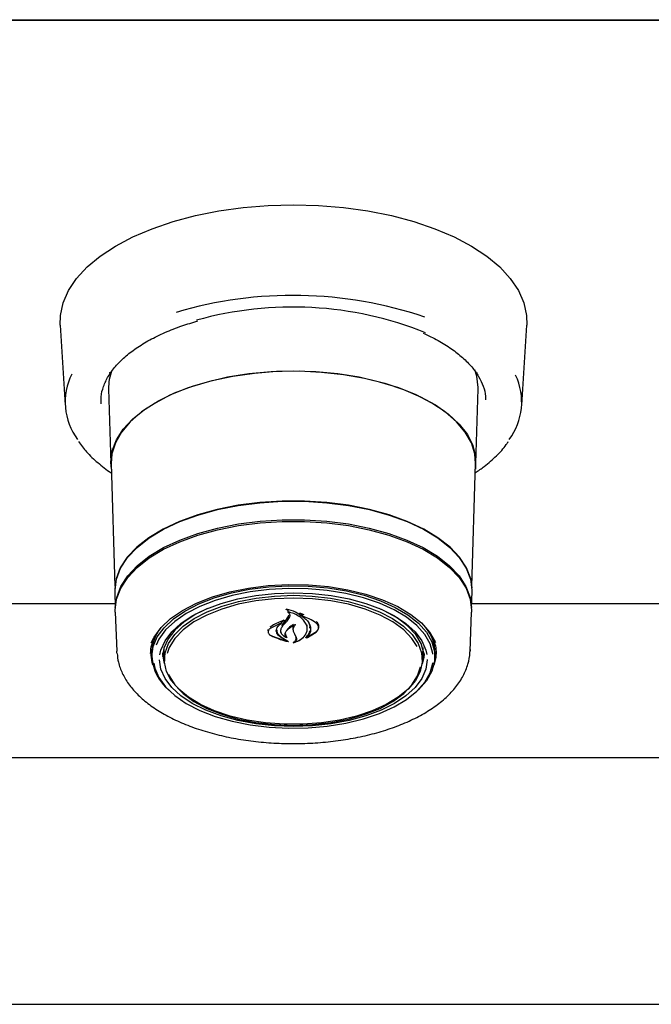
# Model space of a CAD drawing. Header units: inches. Extents: x 36 to 207, y 24 to 151.
# Tile 24 of 49: x 90.56 to 93.77, y 96.36 to 101.36. Entities that reach past the tile are written whole.
import ezdxf

# ---------------------------------------------------------------- set-up
doc = ezdxf.new("R2010")
doc.units = ezdxf.units.IN
doc.header["$LTSCALE"] = 16
doc.header["$MEASUREMENT"] = 0

msp = doc.modelspace()

# ---------------------------------------------------------------- linework, layer by layer
at = {"color": 7, "linetype": 'Continuous', "lineweight": 25}
for p, q in [((69.2018, 101.3558), (101.2018, 101.3558)), ((99.6992, 101.3514), (70.7043, 101.3514)), ((90.7686, 99.8066), (90.7932, 99.3994)), ((93.1103, 99.3994), (93.1349, 99.8066)), ((91.0235, 99.5548), (91.0213, 99.5668)), ((92.882, 99.5659), (92.8801, 99.5548)), ((91.0144, 99.4822), (91.0258, 99.1038)), ((92.8777, 99.1038), (92.8891, 99.4822)), ((92.8891, 99.4822), (92.8893, 99.4893)), ((92.928, 99.4272), (92.9278, 99.4313)), ((91.0275, 99.1034), (91.0463, 98.482)), ((92.8573, 98.482), (92.8761, 99.1034)), ((91.0454, 98.4547), (91.048, 98.3699)), ((92.8555, 98.3699), (92.8581, 98.4547)), ((91.0473, 98.3925), (89.7832, 98.3925)), ((91.9234, 98.3613), (91.9234, 98.3507)), ((94.1203, 98.3925), (92.8562, 98.3925)), ((91.0479, 98.3502), (91.0559, 98.1518)), ((91.905, 98.3083), (91.8926, 98.2993)), ((91.917, 98.313), (91.93, 98.3346)), ((91.9319, 98.3256), (91.9187, 98.3052)), ((92.0059, 98.3369), (91.9849, 98.3442)), ((91.996, 98.338), (91.996, 98.3291)), ((92.8476, 98.1518), (92.8556, 98.3502)), ((91.8911, 98.2965), (91.8342, 98.2677)), ((91.8745, 98.2816), (91.8722, 98.276)), ((91.8726, 98.2769), (91.8923, 98.2955)), ((91.8866, 98.2605), (91.8866, 98.2564)), ((91.8926, 98.2959), (91.8926, 98.3025)), ((91.9494, 98.2767), (91.9494, 98.2624)), ((92.022, 98.2657), (92.022, 98.2858)), ((92.022, 98.2548), (92.022, 98.2704)), ((92.0794, 98.2718), (92.0794, 98.2772)), ((91.8236, 98.2547), (91.8236, 98.2506)), ((91.84, 98.2294), (91.9181, 98.2029)), ((91.919, 98.2039), (91.8867, 98.2226)), ((91.8881, 98.2256), (91.9273, 98.2019)), ((91.9131, 98.2241), (91.9131, 98.2261)), ((91.9508, 98.2541), (91.9574, 98.2395)), ((91.9574, 98.2395), (91.9662, 98.222)), ((92.0159, 98.2198), (92.0682, 98.2515)), ((92.0212, 98.2248), (92.0212, 98.2227)), ((92.0227, 98.2222), (92.0667, 98.2483)), ((91.2955, 98.1574), (91.2961, 98.171)), ((91.2956, 98.1507), (91.2955, 98.1574)), ((91.9194, 98.2034), (91.9194, 98.2044)), ((91.9598, 98.2), (91.9598, 98.1993)), ((92.6074, 98.171), (92.6079, 98.1507)), ((92.6743, 98.1648), (92.6758, 98.1479)), ((92.8478, 98.1609), (92.8476, 98.1518)), ((91.0565, 98.1427), (91.0559, 98.1518)), ((91.2276, 98.1406), (91.2277, 98.1479)), ((91.2278, 98.1446), (91.2279, 98.1519)), ((91.2329, 98.1371), (91.2337, 98.1178)), ((91.2975, 98.1055), (91.2895, 98.143)), ((91.2956, 98.1507), (91.2976, 98.1018)), ((92.6059, 98.1018), (92.6079, 98.1507)), ((92.614, 98.143), (92.606, 98.1055)), ((92.6698, 98.1178), (92.6706, 98.1371)), ((92.6706, 98.1371), (92.6708, 98.1444)), ((99.9684, 97.6106), (70.4351, 97.6106)), ((70.3423, 96.3606), (100.0613, 96.3606))]:
    msp.add_line(p, q, dxfattribs=at)
at = {"color": 7, "linetype": 'Continuous', "lineweight": 25, "flags": 128}
for points in [[(90.7686, 99.8066), (90.7697, 99.8558), (90.7834, 99.9196), (90.8109, 99.9822), (90.8517, 100.043), (90.9054, 100.1013), (90.9715, 100.1562), (91.049, 100.2073), (91.1372, 100.2539), (91.2349, 100.2955), (91.341, 100.3315), (91.4543, 100.3616), (91.5735, 100.3853), (91.6971, 100.4025), (91.8237, 100.4129), (91.9518, 100.4164), (92.0798, 100.4129), (92.2064, 100.4025), (92.33, 100.3853), (92.4492, 100.3616), (92.5625, 100.3315), (92.6686, 100.2955), (92.7663, 100.2539), (92.8545, 100.2073), (92.932, 100.1562), (92.9981, 100.1013), (93.0518, 100.043), (93.0927, 99.9822), (93.1201, 99.9196), (93.1338, 99.8558), (93.1349, 99.8066)], [(91.0283, 99.0763), (91.0257, 99.1108), (91.0327, 99.1677), (91.0537, 99.2238), (91.0882, 99.2781), (91.1359, 99.3299), (91.1959, 99.3784), (91.2674, 99.4228), (91.3492, 99.4625), (91.4402, 99.4968), (91.539, 99.5253), (91.644, 99.5476), (91.7536, 99.5632), (91.8663, 99.5719), (91.9803, 99.5737), (92.0938, 99.5684), (92.2052, 99.5562), (92.3127, 99.5373), (92.4148, 99.5118), (92.5098, 99.4804), (92.5964, 99.4433), (92.6732, 99.4011), (92.7391, 99.3546), (92.793, 99.3044), (92.8342, 99.2512), (92.862, 99.1959), (92.8761, 99.1394), (92.8761, 99.0823), (92.8752, 99.0763)], [(91.9518, 99.5726), (91.8382, 99.5691), (91.7263, 99.5587), (91.6178, 99.5414), (91.5144, 99.5176), (91.4177, 99.4877), (91.329, 99.452), (91.2498, 99.4111), (91.1812, 99.3657), (91.1243, 99.3164), (91.0799, 99.264), (91.0488, 99.2093), (91.0313, 99.1531), (91.0275, 99.1034)], [(92.8761, 99.1034), (92.8722, 99.1531), (92.8548, 99.2093), (92.8236, 99.264), (92.7792, 99.3164), (92.7223, 99.3657), (92.6538, 99.4111), (92.5745, 99.452), (92.4859, 99.4877), (92.3891, 99.5176), (92.2857, 99.5414), (92.1772, 99.5587), (92.0654, 99.5691), (91.9518, 99.5726)], [(92.8893, 99.4893), (92.8822, 99.5469), (92.872, 99.5787)], [(90.9755, 99.4272), (90.9753, 99.4174), (90.9756, 99.4062)], [(92.8581, 98.4547), (92.8582, 98.4616), (92.851, 98.5184), (92.8297, 98.5743), (92.7945, 98.6284), (92.7461, 98.6799), (92.6851, 98.7279), (92.6125, 98.7718), (92.5295, 98.8108), (92.4374, 98.8442), (92.3377, 98.8716), (92.2319, 98.8926), (92.1216, 98.9067), (92.0087, 98.9139), (91.8948, 98.9139), (91.7819, 98.9067), (91.6717, 98.8926), (91.5658, 98.8716), (91.4661, 98.8442), (91.374, 98.8108), (91.291, 98.7718), (91.2184, 98.7279), (91.1575, 98.6799), (91.109, 98.6284), (91.0738, 98.5743), (91.0525, 98.5184), (91.0453, 98.4616), (91.0454, 98.4547)], [(91.0471, 98.4692), (91.0541, 98.5176), (91.0754, 98.5734), (91.1105, 98.6274), (91.1589, 98.6788), (91.2198, 98.7268), (91.2922, 98.7706), (91.375, 98.8095), (91.467, 98.8429), (91.5665, 98.8702), (91.6722, 98.8911), (91.7822, 98.9053), (91.8949, 98.9124), (92.0086, 98.9124), (92.1213, 98.9053), (92.2313, 98.8911), (92.337, 98.8702), (92.4366, 98.8429), (92.5285, 98.8095), (92.6113, 98.7706), (92.6837, 98.7268), (92.7446, 98.6788), (92.793, 98.6274), (92.8281, 98.5734), (92.8494, 98.5176), (92.8561, 98.474)], [(91.0479, 98.3502), (91.0478, 98.3594), (91.0549, 98.416), (91.0762, 98.4718), (91.1112, 98.5258), (91.1596, 98.5771), (91.2204, 98.625), (91.2928, 98.6688), (91.3755, 98.7076), (91.4674, 98.741), (91.5669, 98.7683), (91.6724, 98.7892), (91.7824, 98.8034), (91.895, 98.8105), (92.0085, 98.8105), (92.1211, 98.8034), (92.2311, 98.7892), (92.3367, 98.7683), (92.4361, 98.741), (92.528, 98.7076), (92.6107, 98.6688), (92.6831, 98.625), (92.7439, 98.5771), (92.7923, 98.5258), (92.8274, 98.4718), (92.8486, 98.416), (92.8558, 98.3594), (92.8556, 98.3502)], [(91.0482, 98.3742), (91.0553, 98.4246), (91.0765, 98.4804), (91.1116, 98.5343), (91.1599, 98.5857), (91.2207, 98.6336), (91.2931, 98.6773), (91.3758, 98.7161), (91.4676, 98.7495), (91.567, 98.7768), (91.6725, 98.7977), (91.7824, 98.8118), (91.895, 98.8189), (92.0085, 98.8189), (92.1211, 98.8118), (92.231, 98.7977), (92.3365, 98.7768), (92.4359, 98.7495), (92.5277, 98.7161), (92.6104, 98.6773), (92.6828, 98.6336), (92.7436, 98.5857), (92.7919, 98.5343), (92.827, 98.4804), (92.8482, 98.4246), (92.8553, 98.3742)], [(91.2309, 98.195), (91.245, 98.224), (91.2801, 98.2722), (91.3283, 98.3175), (91.3885, 98.359), (91.4598, 98.3959), (91.5406, 98.4274), (91.6295, 98.4531), (91.7246, 98.4723), (91.8241, 98.4847), (91.9261, 98.49), (92.0286, 98.4883), (92.1296, 98.4794), (92.2272, 98.4635), (92.3194, 98.441), (92.4044, 98.4123), (92.4806, 98.378), (92.5466, 98.3387), (92.6009, 98.2952), (92.6426, 98.2484), (92.6709, 98.1991), (92.6719, 98.1967)], [(91.2335, 98.1251), (91.2405, 98.1751), (91.2614, 98.2241), (91.2956, 98.2711), (91.3427, 98.3154), (91.4016, 98.3559), (91.4712, 98.392), (91.5501, 98.4228), (91.6369, 98.4478), (91.7298, 98.4666), (91.827, 98.4787), (91.9267, 98.484), (92.0268, 98.4822), (92.1255, 98.4735), (92.2208, 98.458), (92.3109, 98.4361), (92.3939, 98.4081), (92.4684, 98.3745), (92.5328, 98.3362), (92.5859, 98.2937), (92.6267, 98.2479), (92.6543, 98.1997), (92.6682, 98.1501), (92.6682, 98.1), (92.6543, 98.0504), (92.6267, 98.0023), (92.5859, 97.9565), (92.5836, 97.9543)], [(92.6597, 98.1377), (92.6594, 98.1403), (92.6456, 98.1893), (92.6183, 98.2368), (92.5781, 98.282), (92.5256, 98.324), (92.462, 98.3619), (92.3885, 98.395), (92.3064, 98.4227), (92.2175, 98.4444), (92.1234, 98.4597), (92.0259, 98.4683), (91.927, 98.47), (91.8286, 98.4648), (91.7326, 98.4528), (91.6408, 98.4343), (91.5551, 98.4096), (91.4771, 98.3791), (91.4084, 98.3435), (91.3502, 98.3035), (91.3037, 98.2598), (91.2699, 98.2133), (91.2551, 98.1823)], [(91.2748, 98.133), (91.28, 98.1572), (91.3006, 98.2045), (91.3344, 98.2499), (91.3808, 98.2924), (91.4389, 98.3311), (91.5073, 98.3653), (91.5849, 98.3944), (91.6698, 98.4176), (91.7606, 98.4345), (91.8552, 98.4448), (91.9518, 98.4482), (92.0483, 98.4448), (92.143, 98.4345), (92.2337, 98.4176), (92.3187, 98.3944), (92.3962, 98.3653), (92.4646, 98.3311), (92.5227, 98.2924), (92.5691, 98.2499), (92.6029, 98.2045), (92.6235, 98.1572), (92.6284, 98.1346)], [(91.9518, 98.4355), (92.047, 98.432), (92.1403, 98.4216), (92.2295, 98.4046), (92.3128, 98.3812), (92.3884, 98.352), (92.4547, 98.3176), (92.5102, 98.2788), (92.5539, 98.2363), (92.5848, 98.1911), (92.6021, 98.1441), (92.6056, 98.0964), (92.5951, 98.0489), (92.571, 98.0027), (92.5336, 97.9588), (92.4839, 97.918), (92.4228, 97.8813), (92.3516, 97.8494), (92.272, 97.8231), (92.1855, 97.8028), (92.094, 97.7891), (91.9995, 97.7821), (91.904, 97.7821), (91.8095, 97.7891), (91.718, 97.8028), (91.6315, 97.8231), (91.5519, 97.8494), (91.4807, 97.8813), (91.4196, 97.918), (91.3699, 97.9588), (91.3325, 98.0027), (91.3084, 98.0489), (91.2979, 98.0964), (91.3014, 98.1441), (91.3188, 98.1911), (91.3496, 98.2363), (91.3933, 98.2788), (91.4488, 98.3176), (91.5151, 98.352), (91.5907, 98.3812), (91.674, 98.4046), (91.7633, 98.4216), (91.8565, 98.432), (91.9518, 98.4355)], [(92.5794, 98.1752), (92.553, 98.2169), (92.5111, 98.2604), (92.4567, 98.3002), (92.3911, 98.3356), (92.3156, 98.3657), (92.232, 98.3899), (92.1421, 98.4075), (92.048, 98.4182), (91.9518, 98.4218), (91.8555, 98.4182), (91.7614, 98.4075), (91.6715, 98.3899), (91.5879, 98.3657), (91.5124, 98.3356), (91.4468, 98.3002), (91.3924, 98.2604), (91.3505, 98.2169), (91.322, 98.1708), (91.3112, 98.1405)], [(91.5167, 98.3693), (91.4572, 98.3401), (91.3979, 98.3017), (91.3505, 98.2594), (91.3159, 98.2141), (91.2948, 98.1668), (91.2878, 98.1252)], [(92.6157, 98.1252), (92.614, 98.1427), (92.5999, 98.1907), (92.572, 98.2371), (92.5308, 98.281), (92.4773, 98.3214), (92.4127, 98.3575), (92.3868, 98.3693)], [(91.2389, 98.0814), (91.2348, 98.0942), (91.2278, 98.1446)], [(92.6304, 98.1103), (92.6304, 98.1089), (92.6235, 98.0606), (92.6029, 98.0133), (92.5691, 97.9679), (92.5227, 97.9255), (92.4646, 97.8867), (92.3962, 97.8525), (92.3187, 97.8235), (92.2337, 97.8002), (92.143, 97.7833), (92.0483, 97.773), (91.9518, 97.7696), (91.8552, 97.773), (91.7606, 97.7833), (91.6698, 97.8002), (91.5849, 97.8235), (91.5073, 97.8525), (91.4389, 97.8867), (91.3808, 97.9255), (91.3344, 97.9679), (91.3006, 98.0133), (91.28, 98.0606), (91.2731, 98.1089), (91.2731, 98.1089)], [(91.2989, 98.0865), (91.2958, 98.0961), (91.2889, 98.1381)], [(92.6146, 98.1381), (92.613, 98.1202), (92.6046, 98.0865)], [(92.6756, 98.1519), (92.674, 98.1193), (92.6647, 98.0814)], [(91.2441, 98.0912), (91.2493, 98.0662), (91.2699, 98.0178), (91.3037, 97.9713), (91.3502, 97.9276), (91.4084, 97.8875), (91.4771, 97.852), (91.5551, 97.8215), (91.6408, 97.7968), (91.7326, 97.7782), (91.8286, 97.7662), (91.927, 97.7611), (92.0259, 97.7628), (92.1234, 97.7714), (92.2175, 97.7867), (92.3064, 97.8084), (92.3885, 97.836), (92.462, 97.8692), (92.5256, 97.9071), (92.5781, 97.949), (92.6183, 97.9942), (92.6456, 98.0418), (92.6594, 98.0908), (92.6598, 98.0943)], [(91.9518, 97.7759), (92.048, 97.7795), (92.1421, 97.7903), (92.232, 97.8079), (92.3156, 97.8321), (92.3911, 97.8621), (92.4567, 97.8975), (92.5111, 97.9374), (92.553, 97.9809), (92.5815, 98.027), (92.5956, 98.0732)], [(91.3194, 98.033), (91.322, 98.027), (91.3505, 97.9809), (91.3924, 97.9374), (91.4468, 97.8975), (91.5124, 97.8621), (91.5879, 97.8321), (91.6715, 97.8079), (91.7614, 97.7903), (91.8555, 97.7795), (91.9518, 97.7759)]]:
    msp.add_lwpolyline(points, dxfattribs=at)
at = {"color": 7, "linetype": 'Continuous', "lineweight": 25}
for centre, radius, start, end in [((91.9496, 97.8773), 2.0797, 71.267, 106.5572), ((91.9475, 98.0893), 1.8087, 68.1079, 105.6516), ((91.1096, 99.416), 0.3158, 153.231, 216.894), ((91.2613, 99.4882), 0.247, 159.0239, 181.3834), ((92.7941, 99.416), 0.3156, 323.0309, 25.4922), ((90.1324, 99.693), 2.2559, 321.2931, 322.2856), ((89.8789, 99.9912), 2.6464, 319.6099, 320.424), ((91.445, 98.1391), 0.2121, 142.1101, 180.5336), ((92.4581, 98.1386), 0.2127, 1.5517, 37.9275), ((91.4744, 98.1397), 0.2413, 183.4755, 230.1901)]:
    msp.add_arc(centre, radius, start, end, dxfattribs=at)
for points, knots in [([(90.9769, 99.4082), (90.9764, 99.4197), (90.975, 99.4486), (90.9868, 99.4949), (91.0108, 99.5465), (91.0472, 99.5967), (91.0948, 99.6446), (91.153, 99.6897), (91.2213, 99.7316), (91.2991, 99.7695), (91.3809, 99.8021), (91.4399, 99.8194), (91.4673, 99.8274)], [0, 0, 0, 0, 0.071667, 0.180604, 0.288215, 0.393655, 0.497571, 0.600776, 0.703777, 0.806783, 0.909905, 1, 1, 1, 1]), ([(92.6093, 99.7661), (92.6353, 99.7537), (92.6876, 99.729), (92.7544, 99.6869), (92.8118, 99.6419), (92.858, 99.5946), (92.8932, 99.5456), (92.916, 99.4957), (92.9271, 99.4574), (92.9267, 99.4357), (92.9266, 99.4309)], [0, 0, 0, 0, 0.135779, 0.272585, 0.40918, 0.545721, 0.682521, 0.820296, 0.960141, 1, 1, 1, 1]), ([(90.8613, 99.2154), (90.8744, 99.1977), (90.902, 99.1606), (90.9589, 99.1082), (91.0019, 99.0727), (91.0283, 99.0567), (91.0289, 99.0564)], [0, 0, 0, 0, 0.308735, 0.649646, 0.992771, 1, 1, 1, 1]), ([(92.8747, 99.0576), (92.8901, 99.0679), (92.9301, 99.0946), (92.9823, 99.1425), (93.0226, 99.185), (93.0383, 99.2103), (93.0414, 99.2154)], [0, 0, 0, 0, 0.218245, 0.565517, 0.912318, 1, 1, 1, 1]), ([(91.9157, 98.364), (91.9157, 98.3641), (91.9155, 98.3642), (91.9153, 98.3644), (91.9153, 98.3646), (91.9154, 98.3649), (91.9156, 98.3651), (91.9158, 98.3653), (91.9162, 98.3653), (91.9164, 98.3653), (91.9165, 98.3653), (91.9166, 98.3653)], [0, 0, 0, 0, 0.12213, 0.244142, 0.369036, 0.495912, 0.621919, 0.744524, 0.862853, 0.97805, 1, 1, 1, 1]), ([(91.9234, 98.3583), (91.923, 98.3589), (91.9211, 98.3612), (91.918, 98.3628), (91.9157, 98.364)], [0, 0, 0, 0, 0.252072, 1, 1, 1, 1]), ([(91.9943, 98.3279), (91.9842, 98.3359), (91.9632, 98.3524), (91.9329, 98.362), (91.9169, 98.3652), (91.9166, 98.3653)], [0, 0, 0, 0, 0.478736, 0.990298, 1, 1, 1, 1]), ([(91.9039, 98.3095), (91.8827, 98.3009), (91.8568, 98.2903), (91.8364, 98.2762), (91.8327, 98.2737)], [0, 0, 0, 0, 0.8204362, 1, 1, 1, 1]), ([(91.9039, 98.3095), (91.904, 98.3095), (91.9042, 98.3096), (91.9046, 98.3096), (91.9049, 98.3095), (91.9051, 98.3093), (91.9053, 98.3091), (91.9054, 98.3089), (91.9054, 98.3087), (91.9052, 98.3085), (91.9051, 98.3084), (91.905, 98.3083)], [0, 0, 0, 0, 0.111143, 0.222305, 0.333266, 0.445656, 0.560691, 0.678524, 0.798104, 0.917527, 1, 1, 1, 1]), ([(91.9247, 98.3514), (91.9246, 98.3514), (91.9244, 98.3514), (91.9241, 98.3514), (91.9238, 98.3513), (91.9236, 98.3511), (91.9234, 98.3509), (91.9234, 98.3506), (91.9235, 98.3504), (91.9236, 98.3503), (91.9237, 98.3503)], [0, 0, 0, 0, 0.124916, 0.249845, 0.374681, 0.500899, 0.629518, 0.760573, 0.89304, 1, 1, 1, 1]), ([(91.9237, 98.3503), (91.9251, 98.3491), (91.9289, 98.3459), (91.9326, 98.3399), (91.9342, 98.3327), (91.9327, 98.3279), (91.9319, 98.3256)], [0, 0, 0, 0, 0.174088, 0.44912, 0.724048, 1, 1, 1, 1]), ([(92.0166, 98.2894), (92.0125, 98.2965), (92.0041, 98.3106), (91.9818, 98.3286), (91.9552, 98.3429), (91.9345, 98.3487), (91.9247, 98.3514)], [0, 0, 0, 0, 0.258265, 0.514964, 0.771456, 1, 1, 1, 1]), ([(91.9839, 98.343), (91.9838, 98.343), (91.9837, 98.3431), (91.9836, 98.3434), (91.9835, 98.3436), (91.9836, 98.3439), (91.9838, 98.3441), (91.9841, 98.3442), (91.9844, 98.3443), (91.9847, 98.3443), (91.9849, 98.3442), (91.9849, 98.3442)], [0, 0, 0, 0, 0.117367, 0.234628, 0.354486, 0.476491, 0.598282, 0.717509, 0.833042, 0.945512, 1, 1, 1, 1]), ([(91.9992, 98.3316), (91.9957, 98.3349), (91.9912, 98.3391), (91.9852, 98.3423), (91.9839, 98.343)], [0, 0, 0, 0, 0.792471, 1, 1, 1, 1]), ([(91.9974, 98.3297), (91.9973, 98.3298), (91.9971, 98.3298), (91.9968, 98.3298), (91.9964, 98.3297), (91.9962, 98.3296), (91.996, 98.3294), (91.9959, 98.3292), (91.996, 98.3289), (91.9961, 98.3288), (91.9962, 98.3287), (91.9963, 98.3286)], [0, 0, 0, 0, 0.115309, 0.230631, 0.345819, 0.46208, 0.580288, 0.700515, 0.821958, 0.943233, 1, 1, 1, 1]), ([(91.9963, 98.3286), (92.0026, 98.3242), (92.0169, 98.3143), (92.0316, 98.2954), (92.0403, 98.2737), (92.0386, 98.2591), (92.0378, 98.2517)], [0, 0, 0, 0, 0.211219, 0.473544, 0.735971, 1, 1, 1, 1]), ([(92.0667, 98.2946), (92.0558, 98.3021), (92.0356, 98.3159), (92.0095, 98.3254), (91.9974, 98.3297)], [0, 0, 0, 0, 0.53912, 1, 1, 1, 1]), ([(91.8236, 98.262), (91.8226, 98.2601), (91.8213, 98.2577), (91.8218, 98.2553), (91.822, 98.2548)], [0, 0, 0, 0, 0.798795, 1, 1, 1, 1]), ([(91.8342, 98.2677), (91.8324, 98.2663), (91.8289, 98.2636), (91.8254, 98.2587), (91.8236, 98.2535), (91.8235, 98.2481), (91.8252, 98.2427), (91.8286, 98.2377), (91.8335, 98.2331), (91.8378, 98.2306), (91.84, 98.2294)], [0, 0, 0, 0, 0.124988, 0.249788, 0.37493, 0.499758, 0.624703, 0.749738, 0.874683, 1, 1, 1, 1]), ([(91.865, 98.2553), (91.8654, 98.259), (91.866, 98.2664), (91.8704, 98.2734), (91.8726, 98.2769)], [0, 0, 0, 0, 0.500006, 1, 1, 1, 1]), ([(91.8867, 98.2226), (91.8805, 98.2274), (91.8681, 98.237), (91.8661, 98.2492), (91.865, 98.2553)], [0, 0, 0, 0, 0.4999102, 1, 1, 1, 1]), ([(91.867, 98.2593), (91.8678, 98.2539), (91.8695, 98.2432), (91.8791, 98.232), (91.8864, 98.2268), (91.8881, 98.2256)], [0, 0, 0, 0, 0.432173, 0.864462, 1, 1, 1, 1]), ([(91.8856, 98.2605), (91.8854, 98.2575), (91.8851, 98.2493), (91.8933, 98.2365), (91.9053, 98.2268), (91.9141, 98.2227), (91.9165, 98.2217)], [0, 0, 0, 0, 0.1927594, 0.5366553, 0.8781816, 1, 1, 1, 1]), ([(91.8946, 98.2764), (91.8915, 98.2717), (91.8854, 98.2622), (91.887, 98.2468), (91.8958, 98.2331), (91.9066, 98.2266), (91.9115, 98.2236)], [0, 0, 0, 0, 0.25973, 0.519492, 0.779232, 1, 1, 1, 1]), ([(91.8923, 98.2955), (91.8924, 98.2956), (91.8925, 98.2957), (91.8926, 98.2959), (91.8926, 98.2961), (91.8924, 98.2963), (91.8922, 98.2965), (91.8919, 98.2966), (91.8915, 98.2966), (91.8913, 98.2966), (91.8911, 98.2965), (91.8911, 98.2965)], [0, 0, 0, 0, 0.119019, 0.23799, 0.358089, 0.478863, 0.59913, 0.717921, 0.834948, 0.950718, 1, 1, 1, 1]), ([(91.9153, 98.2543), (91.9216, 98.2611), (91.9332, 98.2736), (91.9516, 98.2826), (91.96, 98.2867)], [0, 0, 0, 0, 0.544328, 1, 1, 1, 1]), ([(91.9529, 98.2872), (91.9434, 98.2813), (91.9291, 98.2724), (91.9201, 98.2612), (91.9171, 98.2575)], [0, 0, 0, 0, 0.666832, 1, 1, 1, 1]), ([(91.9614, 98.2857), (91.9598, 98.2842), (91.9555, 98.2801), (91.9509, 98.2725), (91.9486, 98.2632), (91.9501, 98.2571), (91.9508, 98.2541)], [0, 0, 0, 0, 0.1633231, 0.4416349, 0.7203692, 1, 1, 1, 1]), ([(91.96, 98.2867), (91.9601, 98.2867), (91.9603, 98.2868), (91.9607, 98.2868), (91.961, 98.2867), (91.9613, 98.2866), (91.9615, 98.2864), (91.9616, 98.2862), (91.9616, 98.286), (91.9615, 98.2858), (91.9614, 98.2858), (91.9614, 98.2857)], [0, 0, 0, 0, 0.118969, 0.237969, 0.356377, 0.474964, 0.594691, 0.716041, 0.83881, 0.962165, 1, 1, 1, 1]), ([(92.0146, 98.2207), (92.0209, 98.2276), (92.0309, 98.2386), (92.0345, 98.2511), (92.0358, 98.2557)], [0, 0, 0, 0, 0.636807, 1, 1, 1, 1]), ([(92.02, 98.2513), (92.0212, 98.2577), (92.0235, 98.2704), (92.0189, 98.2831), (92.0166, 98.2894)], [0, 0, 0, 0, 0.499997, 1, 1, 1, 1]), ([(92.0353, 98.2692), (92.0361, 98.2752), (92.0372, 98.2847), (92.0314, 98.2935), (92.0292, 98.2967)], [0, 0, 0, 0, 0.634591, 1, 1, 1, 1]), ([(92.0667, 98.2483), (92.0702, 98.2519), (92.0774, 98.2591), (92.0804, 98.2717), (92.0775, 98.2843), (92.0703, 98.2912), (92.0667, 98.2946)], [0, 0, 0, 0, 0.249982, 0.499986, 0.749961, 1, 1, 1, 1]), ([(92.0682, 98.2515), (92.072, 98.2555), (92.0795, 98.2635), (92.0825, 98.2777), (92.0792, 98.2914), (92.0718, 98.2988), (92.0682, 98.3024)], [0, 0, 0, 0, 0.25361, 0.507148, 0.762072, 1, 1, 1, 1]), ([(91.2276, 98.1414), (91.2278, 98.1487), (91.2285, 98.17), (91.2359, 98.1914), (91.2408, 98.2055)], [0, 0, 0, 0, 0.340198, 1, 1, 1, 1]), ([(91.825, 98.2443), (91.8265, 98.2419), (91.8295, 98.2368), (91.8356, 98.2331), (91.8388, 98.2311)], [0, 0, 0, 0, 0.479514, 1, 1, 1, 1]), ([(91.8388, 98.2311), (91.8625, 98.2204), (91.8902, 98.2079), (91.9218, 98.2017), (91.9264, 98.2008)], [0, 0, 0, 0, 0.853885, 1, 1, 1, 1]), ([(91.9131, 98.2243), (91.9121, 98.2262), (91.9097, 98.2307), (91.9087, 98.2382), (91.9102, 98.2466), (91.9136, 98.2517), (91.9153, 98.2543)], [0, 0, 0, 0, 0.194715, 0.462364, 0.73062, 1, 1, 1, 1]), ([(91.9115, 98.2236), (91.9116, 98.2236), (91.9118, 98.2235), (91.9121, 98.2234), (91.9125, 98.2235), (91.9128, 98.2236), (91.913, 98.2237), (91.9131, 98.2239), (91.9132, 98.2241), (91.9131, 98.2242), (91.9131, 98.2243)], [0, 0, 0, 0, 0.128484, 0.256997, 0.384889, 0.512513, 0.64059, 0.769642, 0.899778, 1, 1, 1, 1]), ([(91.9119, 98.2405), (91.9118, 98.2375), (91.9117, 98.2312), (91.9158, 98.2255), (91.9179, 98.2225)], [0, 0, 0, 0, 0.4774995, 1, 1, 1, 1]), ([(91.9179, 98.2225), (91.9179, 98.2224), (91.918, 98.2223), (91.918, 98.2221), (91.9179, 98.2219), (91.9177, 98.2217), (91.9174, 98.2216), (91.917, 98.2215), (91.9167, 98.2216), (91.9165, 98.2216), (91.9165, 98.2217)], [0, 0, 0, 0, 0.131234, 0.262457, 0.39379, 0.524147, 0.652794, 0.77978, 0.905883, 1, 1, 1, 1]), ([(91.9517, 98.1962), (91.9531, 98.1971), (91.958, 98.2002), (91.9638, 98.2068), (91.9665, 98.2155), (91.965, 98.221), (91.9643, 98.2235)], [0, 0, 0, 0, 0.1302112, 0.4367321, 0.7461774, 1, 1, 1, 1]), ([(91.9528, 98.1952), (91.9623, 98.1987), (91.9838, 98.2065), (92.0101, 98.227), (92.0179, 98.2453), (92.022, 98.2548)], [0, 0, 0, 0, 0.276671, 0.623599, 1, 1, 1, 1]), ([(91.9662, 98.222), (91.9669, 98.2198), (91.9683, 98.2155), (91.967, 98.2089), (91.964, 98.2036), (91.961, 98.2007), (91.9599, 98.1996)], [0, 0, 0, 0, 0.280338, 0.560252, 0.840539, 1, 1, 1, 1]), ([(91.9613, 98.1988), (91.9677, 98.2014), (91.9819, 98.2071), (91.9993, 98.2193), (92.0134, 98.2343), (92.0178, 98.2456), (92.02, 98.2513)], [0, 0, 0, 0, 0.217124, 0.477485, 0.738012, 1, 1, 1, 1]), ([(92.0159, 98.2198), (92.0158, 98.2197), (92.0156, 98.2197), (92.0153, 98.2197), (92.015, 98.2197), (92.0147, 98.2198), (92.0145, 98.22), (92.0144, 98.2202), (92.0144, 98.2204), (92.0145, 98.2206), (92.0146, 98.2207), (92.0146, 98.2207)], [0, 0, 0, 0, 0.122014, 0.244066, 0.365289, 0.486321, 0.608229, 0.731707, 0.85679, 0.982818, 1, 1, 1, 1]), ([(92.0213, 98.223), (92.0213, 98.2229), (92.0212, 98.2228), (92.0212, 98.2226), (92.0213, 98.2224), (92.0215, 98.2222), (92.0218, 98.2221), (92.0221, 98.2221), (92.0224, 98.2221), (92.0226, 98.2222), (92.0227, 98.2222)], [0, 0, 0, 0, 0.126384, 0.252764, 0.379156, 0.504902, 0.629594, 0.753297, 0.876511, 1, 1, 1, 1]), ([(92.0378, 98.2517), (92.036, 98.2462), (92.0327, 98.2361), (92.0249, 98.2271), (92.0213, 98.223)], [0, 0, 0, 0, 0.5463683, 1, 1, 1, 1]), ([(92.662, 98.2066), (92.6673, 98.1941), (92.6734, 98.1795), (92.6737, 98.165), (92.6737, 98.1629)], [0, 0, 0, 0, 0.8574069, 1, 1, 1, 1]), ([(91.0577, 98.1408), (91.0592, 98.1258), (91.0627, 98.0916), (91.0825, 98.0396), (91.114, 97.9857), (91.1574, 97.9344), (91.212, 97.8861), (91.2774, 97.8416), (91.3525, 97.8017), (91.4359, 97.7669), (91.5263, 97.7379), (91.6224, 97.7147), (91.7228, 97.6976), (91.8262, 97.6868), (91.9313, 97.6823), (92.0367, 97.6843), (92.1408, 97.6926), (92.2425, 97.7073), (92.3402, 97.7281), (92.4328, 97.7548), (92.5191, 97.7873), (92.5978, 97.8253), (92.6679, 97.8686), (92.7283, 97.9169), (92.7777, 97.9697), (92.8149, 98.0262), (92.8388, 98.0852), (92.8472, 98.1314), (92.8477, 98.1571), (92.8478, 98.1628)], [0, 0, 0, 0, 0.027535, 0.063054, 0.099193, 0.136378, 0.174585, 0.21346, 0.252605, 0.291725, 0.330731, 0.369617, 0.4084, 0.447111, 0.485778, 0.524432, 0.563098, 0.6018, 0.640569, 0.679439, 0.718445, 0.75762, 0.79698, 0.836493, 0.875937, 0.914885, 0.952825, 0.989514, 1, 1, 1, 1]), ([(91.9181, 98.2029), (91.9182, 98.2028), (91.9184, 98.2028), (91.9187, 98.2029), (91.919, 98.203), (91.9192, 98.2031), (91.9194, 98.2033), (91.9194, 98.2035), (91.9193, 98.2037), (91.9191, 98.2038), (91.919, 98.2039)], [0, 0, 0, 0, 0.122513, 0.245031, 0.367473, 0.490339, 0.614008, 0.738513, 0.863522, 1, 1, 1, 1]), ([(91.9273, 98.2019), (91.9274, 98.2019), (91.9275, 98.2018), (91.9276, 98.2015), (91.9277, 98.2013), (91.9275, 98.2011), (91.9273, 98.201), (91.927, 98.2008), (91.9267, 98.2008), (91.9265, 98.2008), (91.9264, 98.2008)], [0, 0, 0, 0, 0.12581, 0.251585, 0.378177, 0.505106, 0.63142, 0.756438, 0.880071, 1, 1, 1, 1]), ([(91.9528, 98.1952), (91.9527, 98.1952), (91.9525, 98.1951), (91.9521, 98.1952), (91.9518, 98.1952), (91.9516, 98.1954), (91.9514, 98.1956), (91.9513, 98.1958), (91.9514, 98.196), (91.9515, 98.1961), (91.9516, 98.1962), (91.9517, 98.1962)], [0, 0, 0, 0, 0.116877, 0.233765, 0.350472, 0.467703, 0.586047, 0.705625, 0.826022, 0.946452, 1, 1, 1, 1]), ([(91.9599, 98.1996), (91.9599, 98.1996), (91.9598, 98.1994), (91.9598, 98.1992), (91.9598, 98.199), (91.96, 98.1989), (91.9603, 98.1987), (91.9606, 98.1987), (91.961, 98.1987), (91.9612, 98.1987), (91.9613, 98.1988)], [0, 0, 0, 0, 0.126181, 0.252348, 0.378787, 0.505056, 0.630673, 0.755443, 0.879551, 1, 1, 1, 1])]:
    msp.add_open_spline(points, degree=3, knots=knots, dxfattribs=at)

doc.saveas('drawing.dxf')
